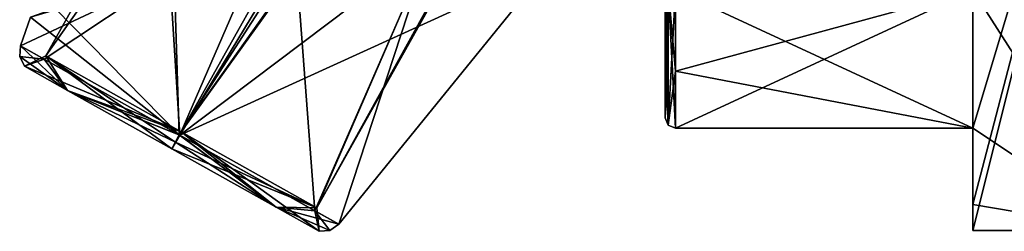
# Model space of a CAD drawing. Extents: x -23 to 700, y -1999 to -1.
# Tile 141 of 224: x -21 to -11, y -40 to -38. Entities that reach past the tile are written whole.
import ezdxf

# ---------------------------------------------------------------- set-up
doc = ezdxf.new("R2010")
doc.units = 0
doc.header["$LTSCALE"] = 5.485125
for name, color, linetype in [('1090', 7, 'CONTINUOUS'), ('1091', 7, 'CONTINUOUS'), ('1095', 7, 'CONTINUOUS'), ('1098', 7, 'CONTINUOUS'), ('1099', 7, 'CONTINUOUS'), ('1169', 7, 'CONTINUOUS'), ('1170', 7, 'CONTINUOUS'), ('1172', 7, 'CONTINUOUS'), ('1173', 7, 'CONTINUOUS'), ('1176', 7, 'CONTINUOUS'), ('1177', 7, 'CONTINUOUS'), ('1178', 7, 'CONTINUOUS'), ('1179', 7, 'CONTINUOUS'), ('1181', 7, 'CONTINUOUS'), ('1190', 7, 'CONTINUOUS'), ('1191', 7, 'CONTINUOUS')]:
    doc.layers.add(name, color=color, linetype=linetype)

msp = doc.modelspace()

# ---------------------------------------------------------------- linework, layer by layer
at = {"layer": '1090', "color": 7, "linetype": 'CONTINUOUS'}
for points in [[(-10.1, -34.0003, -10.392), (-10.1, -40), (-11.6, -34.0001, -10.3923), (-10.1, -34.0003, -10.392)], [(-11.6, -34.0001, -10.3923), (-10.1, -40), (-11.6, -37.6533, -7.1284), (-11.6, -34.0001, -10.3923)], [(-14.5, -38.4439, -5.9098), (-14.5, -37.6533, -7.1284), (-11.6, -39, -4.7958), (-14.5, -38.4439, -5.9098)], [(-11.6, -39, -4.7958), (-14.5, -37.6533, -7.1284), (-11.6, -37.6533, -7.1284), (-11.6, -39, -4.7958)], [(-10.1, -40), (-11.6, -39, -4.7958), (-11.6, -37.6533, -7.1284), (-10.1, -40)], [(-14.5, -39, -4.7958), (-14.5, -38.4439, -5.9098), (-11.6, -39, -4.7958), (-14.5, -39, -4.7958)], [(-11.6, -39.7472, -2.4495), (-11.6, -39, -4.7958), (-10.1, -40), (-11.6, -39.7472, -2.4495)], [(-11.6, -40), (-11.6, -39.7472, -2.4495), (-10.1, -40), (-11.6, -40)]]:
    msp.add_3dface(points, dxfattribs=at)
at = {"layer": '1091', "color": 7, "linetype": 'CONTINUOUS'}
for points in [[(-11.6, -40), (-10.1, -40), (-10.1, -34.0003, 10.392), (-11.6, -40)], [(-11.6, -40), (-10.1, -34.0003, 10.392), (-11.6, -39.7472, 2.4495), (-11.6, -40)], [(-10.1, -34.0003, 10.392), (-11.6, -37.6533, 7.1284), (-11.6, -39, 4.7958), (-10.1, -34.0003, 10.392)], [(-11.6, -39.7472, 2.4495), (-10.1, -34.0003, 10.392), (-11.6, -39, 4.7958), (-11.6, -39.7472, 2.4495)], [(-14.5, -38.4441, 5.9094), (-14.5, -39, 4.7958), (-11.6, -37.6533, 7.1284), (-14.5, -38.4441, 5.9094)], [(-11.6, -37.6533, 7.1284), (-14.5, -39, 4.7958), (-11.6, -39, 4.7958), (-11.6, -37.6533, 7.1284)], [(-14.5, -37.6533, 7.1284), (-14.5, -38.4441, 5.9094), (-11.6, -37.6533, 7.1284), (-14.5, -37.6533, 7.1284)]]:
    msp.add_3dface(points, dxfattribs=at)
at = {"layer": '1095', "color": 7, "linetype": 'CONTINUOUS'}
for points in [[(-14.6, -37.25), (-14.6, -34.5407, -6.5407), (-14.6, -38.9, -4.776), (-14.6, -37.25)], [(-14.6, -38.9, -4.776), (-14.6, -34.5407, -6.5407), (-14.6, -38.3554, -5.8631), (-14.6, -38.9, -4.776)], [(-14.6, -38.3554, -5.8631), (-14.6, -34.5407, -6.5407), (-14.6, -37.5863, -7.0516), (-14.6, -38.3554, -5.8631)], [(-14.6, -34.5407, 6.5407), (-14.6, -37.25), (-14.6, -38.3556, 5.8627), (-14.6, -34.5407, 6.5407)], [(-14.6, -37.5861, 7.0517), (-14.6, -34.5407, 6.5407), (-14.6, -38.3556, 5.8627), (-14.6, -37.5861, 7.0517)], [(-14.6, -38.9, 4.7759), (-14.6, -37.25), (-14.6, -38.9, -4.776), (-14.6, -38.9, 4.7759)], [(-14.6, -37.25), (-14.6, -38.9, 4.7759), (-14.6, -38.3556, 5.8627), (-14.6, -37.25)]]:
    msp.add_3dface(points, dxfattribs=at)
at = {"layer": '1098', "color": 7, "linetype": 'CONTINUOUS'}
for points in [[(-11.6, -39, -4.7958), (-11.6, -39.7472, -2.4495), (-11.6, -39, 4.7958), (-11.6, -39, -4.7958)], [(-11.6, -39.7472, -2.4495), (-11.6, -39.7472, 2.4495), (-11.6, -39, 4.7958), (-11.6, -39.7472, -2.4495)], [(-11.6, -39.7472, -2.4495), (-11.6, -40), (-11.6, -39.7472, 2.4495), (-11.6, -39.7472, -2.4495)]]:
    msp.add_3dface(points, dxfattribs=at)
at = {"layer": '1099', "color": 7, "linetype": 'CONTINUOUS'}
for points in [[(-14.5, -39, -4.7958), (-11.6, -39, -4.7958), (-11.6, -39, 4.7958), (-14.5, -39, -4.7958)], [(-14.5, -39, 4.7958), (-14.5, -39, -4.7958), (-11.6, -39, 4.7958), (-14.5, -39, 4.7958)]]:
    msp.add_3dface(points, dxfattribs=at)
at = {"layer": '1169', "color": 7, "linetype": 'CONTINUOUS'}
for points in [[(-18.2046, -37.3001, 2.1382), (-19.3875, -37.4997, 1.8403), (-19.3397, -39.065, 1.7787), (-18.2046, -37.3001, 2.1382)], [(-18.0164, -39.807, 0.9354), (-18.2046, -37.3001, 2.1382), (-19.3397, -39.065, 1.7787), (-18.0164, -39.807, 0.9354)], [(-16.9098, -37.2685, 1.8871), (-18.2046, -37.3001, 2.1382), (-18.0164, -39.807, 0.9354), (-16.9098, -37.2685, 1.8871)], [(-17.7845, -39.937), (-16.9098, -37.2685, 1.8871), (-18.0164, -39.807, 0.9354), (-17.7845, -39.937)], [(-15.7501, -37.4346), (-16.9098, -37.2685, 1.8871), (-17.7845, -39.937), (-15.7501, -37.4346)], [(-19.3875, -37.4997, 1.8403), (-20.549, -37.8323, 0.841), (-19.3397, -39.065, 1.7787), (-19.3875, -37.4997, 1.8403)], [(-20.7884, -37.9165), (-20.8875, -38.1972), (-19.3397, -39.065, 1.7787), (-20.7884, -37.9165)], [(-20.549, -37.8323, 0.841), (-20.7884, -37.9165), (-19.3397, -39.065, 1.7787), (-20.549, -37.8323, 0.841)]]:
    msp.add_3dface(points, dxfattribs=at)
at = {"layer": '1170', "color": 7, "linetype": 'CONTINUOUS'}
for points in [[(-19.432, -37.5101, -1.8192), (-18.267, -37.3068, -2.1342), (-19.3323, -39.0692, -1.7787), (-19.432, -37.5101, -1.8192)], [(-16.9464, -37.2665, -1.905), (-15.7501, -37.4346), (-19.3323, -39.0692, -1.7787), (-16.9464, -37.2665, -1.905)], [(-18.267, -37.3068, -2.1342), (-16.9464, -37.2665, -1.905), (-19.3323, -39.0692, -1.7787), (-18.267, -37.3068, -2.1342)], [(-15.7501, -37.4346), (-17.7845, -39.937), (-19.3323, -39.0692, -1.7787), (-15.7501, -37.4346)], [(-20.8875, -38.1972), (-20.7884, -37.9165), (-19.432, -37.5101, -1.8192), (-20.8875, -38.1972)], [(-20.8875, -38.1972), (-19.432, -37.5101, -1.8192), (-20.6556, -38.3272, -0.9354), (-20.8875, -38.1972)], [(-20.6556, -38.3272, -0.9354), (-19.432, -37.5101, -1.8192), (-19.3323, -39.0692, -1.7787), (-20.6556, -38.3272, -0.9354)]]:
    msp.add_3dface(points, dxfattribs=at)
at = {"layer": '1172', "color": 7, "linetype": 'CONTINUOUS'}
for points in [[(-13.4015, -25.3877), (-12.081, -26.1281, 1.514), (-20.6399, -38.2969, -0.0002), (-13.4015, -25.3877)], [(-19.3193, -39.0373, -1.514), (-13.4015, -25.3877), (-20.6399, -38.2969, -0.0002), (-19.3193, -39.0373, -1.514)], [(-12.081, -26.1281, -1.514), (-13.4015, -25.3877), (-19.3193, -39.0373, -1.514), (-12.081, -26.1281, -1.514)], [(-20.6399, -38.2969, -0.0002), (-12.081, -26.1281, 1.514), (-19.3193, -39.0373, 1.514), (-20.6399, -38.2969, -0.0002)]]:
    msp.add_3dface(points, dxfattribs=at)
at = {"layer": '1173', "color": 7, "linetype": 'CONTINUOUS'}
for points in [[(-19.3193, -39.0373, 1.514), (-12.081, -26.1281, 1.514), (-11.4816, -27.9815, 0.4995), (-19.3193, -39.0373, 1.514)], [(-12.081, -26.1281, -1.514), (-19.3193, -39.0373, -1.514), (-17.9987, -39.7778, 0.0002), (-12.081, -26.1281, -1.514)], [(-12.081, -26.1281, -1.514), (-17.9987, -39.7778, 0.0002), (-11.5182, -28.048, -0.4977), (-12.081, -26.1281, -1.514)], [(-11.6397, -28.3487, 0.3583), (-19.3193, -39.0373, 1.514), (-11.4816, -27.9815, 0.4995), (-11.6397, -28.3487, 0.3583)], [(-11.5182, -28.048, -0.4977), (-17.9987, -39.7778, 0.0002), (-11.6752, -28.5), (-11.5182, -28.048, -0.4977)], [(-17.9987, -39.7778, 0.0002), (-19.3193, -39.0373, 1.514), (-11.6397, -28.3487, 0.3583), (-17.9987, -39.7778, 0.0002)], [(-11.6752, -28.5), (-17.9987, -39.7778, 0.0002), (-11.6397, -28.3487, 0.3583), (-11.6752, -28.5)]]:
    msp.add_3dface(points, dxfattribs=at)
at = {"layer": '1176', "color": 7, "linetype": 'CONTINUOUS'}
for points in [[(-20.4279, -38.6321, 1.1652), (-20.8875, -38.1972), (-20.8952, -38.3018), (-20.4279, -38.6321, 1.1652)], [(-19.3397, -39.065, 1.7787), (-20.8875, -38.1972), (-20.4279, -38.6321, 1.1652), (-19.3397, -39.065, 1.7787)], [(-20.8489, -38.396), (-20.4279, -38.6321, 1.1652), (-20.8952, -38.3018), (-20.8489, -38.396)], [(-19.3397, -39.065, 1.7787), (-20.4279, -38.6321, 1.1652), (-19.4116, -39.2019, 1.6478), (-19.3397, -39.065, 1.7787)], [(-19.3397, -39.065, 1.7787), (-19.4116, -39.2019, 1.6478), (-18.3953, -39.7718, 1.1652), (-19.3397, -39.065, 1.7787)], [(-18.0164, -39.807, 0.9354), (-19.3397, -39.065, 1.7787), (-18.3953, -39.7718, 1.1652), (-18.0164, -39.807, 0.9354)], [(-18.0164, -39.807, 0.9354), (-18.3953, -39.7718, 1.1652), (-17.9743, -40.0079), (-18.0164, -39.807, 0.9354)], [(-17.7845, -39.937), (-18.0164, -39.807, 0.9354), (-17.8698, -39.9983), (-17.7845, -39.937)], [(-18.0164, -39.807, 0.9354), (-17.9743, -40.0079), (-17.8698, -39.9983), (-18.0164, -39.807, 0.9354)]]:
    msp.add_3dface(points, dxfattribs=at)
at = {"layer": '1177', "color": 7, "linetype": 'CONTINUOUS'}
for points in [[(-20.8875, -38.1972), (-20.6556, -38.3272, -0.9354), (-20.8952, -38.3018), (-20.8875, -38.1972)], [(-20.6556, -38.3272, -0.9354), (-20.8489, -38.396), (-20.8952, -38.3018), (-20.6556, -38.3272, -0.9354)], [(-20.6556, -38.3272, -0.9354), (-20.4279, -38.6321, -1.1652), (-20.8489, -38.396), (-20.6556, -38.3272, -0.9354)], [(-20.6556, -38.3272, -0.9354), (-19.3323, -39.0692, -1.7787), (-20.4279, -38.6321, -1.1652), (-20.6556, -38.3272, -0.9354)], [(-19.3323, -39.0692, -1.7787), (-19.4116, -39.2019, -1.6478), (-20.4279, -38.6321, -1.1652), (-19.3323, -39.0692, -1.7787)], [(-19.4116, -39.2019, -1.6478), (-19.3323, -39.0692, -1.7787), (-18.3953, -39.7718, -1.1652), (-19.4116, -39.2019, -1.6478)], [(-19.3323, -39.0692, -1.7787), (-17.7845, -39.937), (-18.3953, -39.7718, -1.1652), (-19.3323, -39.0692, -1.7787)], [(-18.3953, -39.7718, -1.1652), (-17.7845, -39.937), (-17.8698, -39.9983), (-18.3953, -39.7718, -1.1652)], [(-17.9743, -40.0079), (-18.3953, -39.7718, -1.1652), (-17.8698, -39.9983), (-17.9743, -40.0079)]]:
    msp.add_3dface(points, dxfattribs=at)
at = {"layer": '1178', "color": 7, "linetype": 'CONTINUOUS'}
for points in [[(-19.3193, -39.0373, -1.514), (-19.3759, -39.1382, -1.5508), (-18.3953, -39.7718, -1.1652), (-19.3193, -39.0373, -1.514)], [(-19.3193, -39.0373, 1.514), (-17.9987, -39.7778, 0.0002), (-19.3759, -39.1382, 1.5508), (-19.3193, -39.0373, 1.514)], [(-17.9987, -39.7778, 0.0002), (-19.3193, -39.0373, -1.514), (-17.9743, -40.0079), (-17.9987, -39.7778, 0.0002)], [(-17.9743, -40.0079), (-19.3193, -39.0373, -1.514), (-18.3953, -39.7718, -1.1652), (-17.9743, -40.0079)], [(-17.9987, -39.7778, 0.0002), (-19.4116, -39.2019, 1.6478), (-19.3759, -39.1382, 1.5508), (-17.9987, -39.7778, 0.0002)], [(-19.3759, -39.1382, -1.5508), (-19.4116, -39.2019, -1.6478), (-18.3953, -39.7718, -1.1652), (-19.3759, -39.1382, -1.5508)], [(-19.4116, -39.2019, 1.6478), (-17.9987, -39.7778, 0.0002), (-18.3953, -39.7718, 1.1652), (-19.4116, -39.2019, 1.6478)], [(-18.3953, -39.7718, 1.1652), (-17.9987, -39.7778, 0.0002), (-17.9743, -40.0079), (-18.3953, -39.7718, 1.1652)]]:
    msp.add_3dface(points, dxfattribs=at)
at = {"layer": '1179', "color": 7, "linetype": 'CONTINUOUS'}
for points in [[(-20.6399, -38.2969, -0.0002), (-19.3193, -39.0373, 1.514), (-20.8489, -38.396), (-20.6399, -38.2969, -0.0002)], [(-20.4279, -38.6321, -1.1652), (-20.6399, -38.2969, -0.0002), (-20.8489, -38.396), (-20.4279, -38.6321, -1.1652)], [(-19.3193, -39.0373, -1.514), (-20.6399, -38.2969, -0.0002), (-19.3759, -39.1382, -1.5508), (-19.3193, -39.0373, -1.514)], [(-19.3759, -39.1382, -1.5508), (-20.6399, -38.2969, -0.0002), (-19.4116, -39.2019, -1.6478), (-19.3759, -39.1382, -1.5508)], [(-19.4116, -39.2019, -1.6478), (-20.6399, -38.2969, -0.0002), (-20.4279, -38.6321, -1.1652), (-19.4116, -39.2019, -1.6478)], [(-20.8489, -38.396), (-19.3193, -39.0373, 1.514), (-20.4279, -38.6321, 1.1652), (-20.8489, -38.396)], [(-20.4279, -38.6321, 1.1652), (-19.3193, -39.0373, 1.514), (-19.3759, -39.1382, 1.5508), (-20.4279, -38.6321, 1.1652)], [(-19.4116, -39.2019, 1.6478), (-20.4279, -38.6321, 1.1652), (-19.3759, -39.1382, 1.5508), (-19.4116, -39.2019, 1.6478)]]:
    msp.add_3dface(points, dxfattribs=at)
at = {"layer": '1181', "color": 7, "linetype": 'CONTINUOUS'}
for points in [[(-14.6, -37.5861, 7.0517), (-14.6, -38.3556, 5.8627), (-14.5711, -38.9703, 4.7896), (-14.6, -37.5861, 7.0517)], [(-14.5711, -37.6331, 7.1057), (-14.6, -37.5861, 7.0517), (-14.5711, -38.9703, 4.7896), (-14.5711, -37.6331, 7.1057)], [(-14.5, -39, 4.7958), (-14.5, -38.4441, 5.9094), (-14.5711, -37.6331, 7.1057), (-14.5, -39, 4.7958)], [(-14.5, -39, 4.7958), (-14.5711, -37.6331, 7.1057), (-14.5711, -38.9703, 4.7896), (-14.5, -39, 4.7958)], [(-14.5, -38.4441, 5.9094), (-14.5, -37.6533, 7.1284), (-14.5711, -37.6331, 7.1057), (-14.5, -38.4441, 5.9094)], [(-14.6, -38.3556, 5.8627), (-14.6, -38.9, 4.7759), (-14.5711, -38.9703, 4.7896), (-14.6, -38.3556, 5.8627)]]:
    msp.add_3dface(points, dxfattribs=at)
at = {"layer": '1190', "color": 7, "linetype": 'CONTINUOUS'}
for points in [[(-14.6, -38.3554, -5.8631), (-14.6, -37.5863, -7.0516), (-14.5711, -37.6331, -7.1057), (-14.6, -38.3554, -5.8631)], [(-14.6, -38.9, -4.776), (-14.6, -38.3554, -5.8631), (-14.5711, -37.6331, -7.1057), (-14.6, -38.9, -4.776)], [(-14.5711, -38.9703, -4.7896), (-14.6, -38.9, -4.776), (-14.5711, -37.6331, -7.1057), (-14.5711, -38.9703, -4.7896)], [(-14.5, -37.6533, -7.1284), (-14.5711, -38.9703, -4.7896), (-14.5711, -37.6331, -7.1057), (-14.5, -37.6533, -7.1284)], [(-14.5, -37.6533, -7.1284), (-14.5, -38.4439, -5.9098), (-14.5711, -38.9703, -4.7896), (-14.5, -37.6533, -7.1284)], [(-14.5, -38.4439, -5.9098), (-14.5, -39, -4.7958), (-14.5711, -38.9703, -4.7896), (-14.5, -38.4439, -5.9098)]]:
    msp.add_3dface(points, dxfattribs=at)
at = {"layer": '1191', "color": 7, "linetype": 'CONTINUOUS'}
for points in [[(-14.6, -38.9, 4.7759), (-14.6, -38.9, -4.776), (-14.5711, -38.9703, -4.7896), (-14.6, -38.9, 4.7759)], [(-14.5711, -38.9703, 4.7896), (-14.6, -38.9, 4.7759), (-14.5711, -38.9703, -4.7896), (-14.5711, -38.9703, 4.7896)], [(-14.5, -39, -4.7958), (-14.5, -39, 4.7958), (-14.5711, -38.9703, 4.7896), (-14.5, -39, -4.7958)], [(-14.5, -39, -4.7958), (-14.5711, -38.9703, 4.7896), (-14.5711, -38.9703, -4.7896), (-14.5, -39, -4.7958)]]:
    msp.add_3dface(points, dxfattribs=at)

doc.saveas('drawing.dxf')
